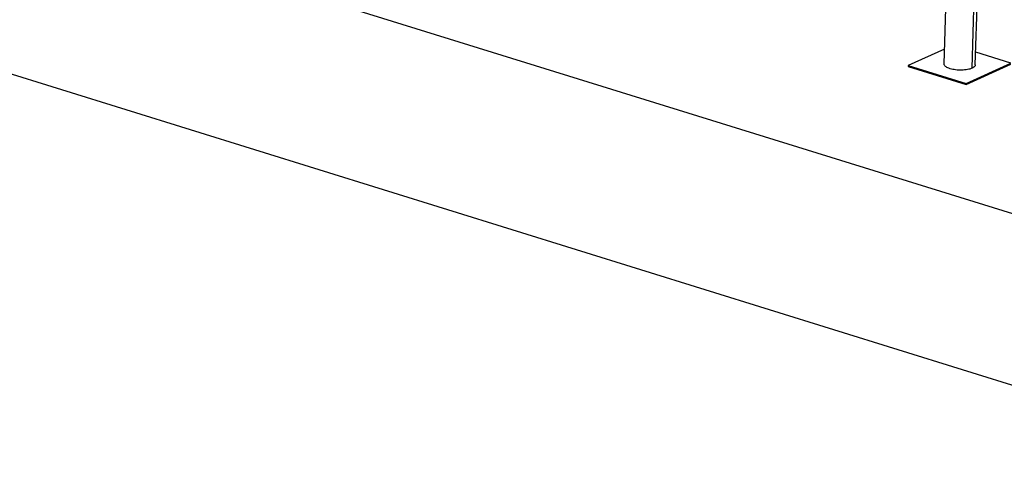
# Model space of a CAD drawing. Header units: millimetres. Extents: x 5 to 589, y 5 to 415.
# Tile 72 of 104: x 430 to 477, y 96 to 117. Entities that reach past the tile are written whole.
import ezdxf

# ---------------------------------------------------------------- set-up
doc = ezdxf.new("R2010")
doc.units = ezdxf.units.MM
doc.layers.add('TRAIT-FORT', color=4, linetype='Continuous', lineweight=25)

msp = doc.modelspace()

# ---------------------------------------------------------------- linework, layer by layer
at = {"layer": 'TRAIT-FORT', "color": 4, "linetype": 'Continuous', "lineweight": 25}
for p, q in [((490.75966, 103.85751), (336.36203, 151.88055)), ((490.51622, 95.73133), (336.11859, 143.75438)), ((474.98455, 130.90924), (474.50987, 115.06393)), ((475.85337, 114.85665), (476.3218, 130.49331)), ((476.00919, 115.01877), (476.47137, 130.44678)), ((474.53105, 115.7709), (472.80611, 114.98718)), ((477.71294, 115.09553), (476.0272, 115.61985)), ((472.80611, 114.98718), (472.80472, 114.94075)), ((472.80472, 114.94075), (475.57596, 114.07879)), ((472.80611, 114.98718), (475.57735, 114.12523)), ((475.57596, 114.07879), (477.71155, 115.04909)), ((475.57735, 114.12523), (477.71294, 115.09553)), ((475.57735, 114.12523), (475.57596, 114.07879))]:
    msp.add_line(p, q, dxfattribs=at)
for points, knots in [([(475.85337, 114.85665), (475.8212, 114.84373), (475.75688, 114.81789), (475.63517, 114.78961), (475.50066, 114.77051), (475.35645, 114.76194), (475.20862, 114.76408), (475.06273, 114.77688), (474.9244, 114.79985), (474.79894, 114.83209), (474.69125, 114.87238), (474.60512, 114.91916), (474.54517, 114.97062), (474.5123, 115.01973), (474.51266, 115.0509), (474.51281, 115.06389)], [0, 0, 0, 0, 0.07864707, 0.15729415, 0.23594122, 0.31458829, 0.39323537, 0.47188244, 0.55052951, 0.62917658, 0.70782366, 0.78647073, 0.8651178, 0.94376488, 1, 1, 1, 1]), ([(476.00625, 115.01882), (476.00695, 115.01363), (476.0101, 114.99025), (475.98632, 114.94981), (475.93693, 114.89953), (475.88122, 114.87094), (475.85337, 114.85665)], [0, 0, 0, 0, 0.08674927, 0.39116618, 0.69558309, 1, 1, 1, 1])]:
    msp.add_open_spline(points, degree=3, knots=knots, dxfattribs=at)

doc.saveas('drawing.dxf')
